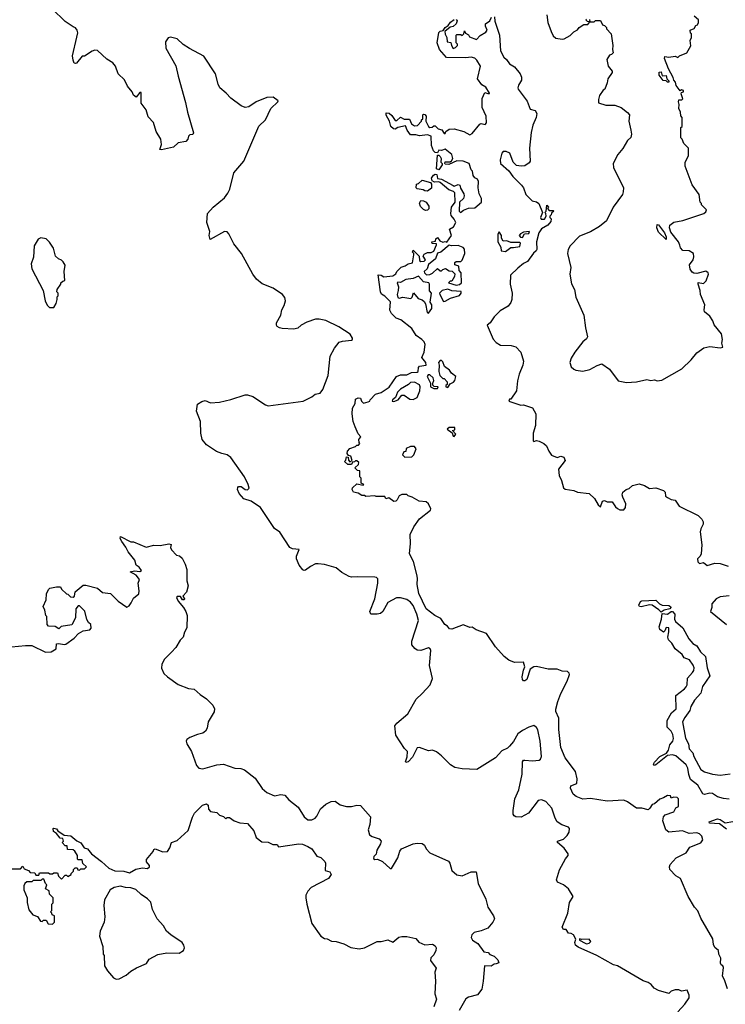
# Model space of a CAD drawing. Extents: x 2293139 to 2515392, y 824115 to 1006937.
# Tile 186 of 256: x 2402770 to 2408266, y 946055 to 953726. Entities that reach past the tile are written whole.
import ezdxf

# ---------------------------------------------------------------- set-up
doc = ezdxf.new("R2010")
doc.units = 0

msp = doc.modelspace()

# ---------------------------------------------------------------- linework, layer by layer
at = {"layer": '0CON10XD'}
for points in [[(2405222.3, 951167.7), (2405257.6, 951212.4), (2405285, 951221.4), (2405355, 951230), (2405362.5, 951235), (2405362.5, 951245), (2405343.3, 951275), (2405255, 951334.3), (2405155, 951381.4), (2405103.2, 951393.2), (2405075, 951393.1), (2405005, 951370), (2404961.2, 951345), (2404935, 951322), (2404905, 951316), (2404815, 951320), (2404794.1, 951324.1), (2404776.1, 951336.1), (2404770, 951345), (2404771.2, 951365), (2404804.2, 951425), (2404812.5, 951465), (2404830.6, 951499.4), (2404839.1, 951535), (2404835, 951562.5), (2404815.5, 951585), (2404745, 951633.5), (2404657.6, 951667.6), (2404615, 951705.6), (2404585, 951742.9), (2404497.8, 951905), (2404438.8, 951978.8), (2404398.8, 952058.8), (2404385, 952073.1), (2404365, 952075.6), (2404254.5, 952014.5), (2404245.6, 952045), (2404250, 952075), (2404228.5, 952145), (2404233.5, 952215), (2404275.7, 952265), (2404365, 952339.2), (2404391.1, 952375), (2404405.5, 952405), (2404437.8, 952532.2), (2404515.8, 952624.2), (2404632.8, 952897.3), (2404685, 952945.7), (2404726.6, 953033.4), (2404780, 953085), (2404782.5, 953095), (2404745, 953122.5), (2404695, 953120), (2404612.6, 953087.4), (2404555, 953048.1), (2404525, 953041.9), (2404494.6, 953054.6), (2404415, 953114.4), (2404379.1, 953155), (2404328.8, 953195), (2404315.4, 953225), (2404295.2, 953305.2), (2404205, 953443.1), (2404091.5, 953501.5), (2404043.6, 953533.6), (2403997, 953577), (2403945, 953591.2), (2403925, 953583.8), (2403905.8, 953554.2), (2403907.5, 953505), (2403985.8, 953365.8), (2404002.9, 953285), (2404062, 953082), (2404076, 953005), (2404122.5, 952845), (2404118.3, 952831.7), (2404095, 952830), (2404085, 952820), (2404078.8, 952795), (2404065, 952776.2), (2404004.4, 952765.6), (2403967.1, 952732.9), (2403875, 952712.5), (2403860, 952715), (2403873.3, 952755), (2403870, 952795), (2403833.8, 952855), (2403812, 952925), (2403769.1, 952969.1), (2403755.6, 953025), (2403716.7, 953075), (2403715, 953160), (2403705, 953160), (2403676.4, 953123.6), (2403655, 953138.8), (2403644.4, 953165), (2403609.4, 953209.4), (2403585, 953256.5), (2403537.5, 953305), (2403515.5, 953365), (2403495, 953391.4), (2403449.5, 953419.5), (2403376.7, 953485), (2403355, 953488), (2403335, 953482), (2403275, 953443.3), (2403255, 953442.5), (2403211.2, 953388.8), (2403205, 953383.8), (2403195, 953388), (2403185, 953410), (2403180.6, 953445), (2403215, 953590), (2403221.2, 953625), (2403217.5, 953645), (2403203.6, 953663.6), (2403185, 953670), (2403125, 953711.2), (2403021.7, 953811.7)], [(2406468, 953748), (2406470, 953715), (2406506.7, 953605), (2406514, 953484), (2406540, 953435), (2406562.5, 953415), (2406583.6, 953383.6), (2406625, 953360), (2406668, 953305), (2406679.2, 953279.2), (2406678, 953255), (2406656.2, 953215), (2406650, 953195), (2406653.3, 953185), (2406721.2, 953091.2), (2406745, 953030), (2406785, 953017.5), (2406797.5, 952995), (2406793.3, 952965), (2406765.9, 952904.1), (2406753.9, 952846.1), (2406740, 952725), (2406746.7, 952623.3), (2406739.3, 952610.7), (2406705, 952586.7), (2406675, 952583.8), (2406640.5, 952590.5), (2406613.8, 952615), (2406586.8, 952686.8), (2406559.2, 952699.2), (2406535, 952698), (2406524.2, 952685), (2406512.5, 952635), (2406514, 952605), (2406579.5, 952549.5), (2406611.2, 952505), (2406677.1, 952437.1), (2406693.8, 952415), (2406712.5, 952365), (2406762.5, 952315), (2406795, 952307.5), (2406813, 952293), (2406842.5, 952225), (2406827.5, 952185), (2406831.7, 952171.7), (2406857, 952173), (2406870, 952195), (2406867, 952217), (2406860, 952225), (2406870, 952235), (2406875, 952280), (2406887.5, 952265), (2406880, 952255), (2406895, 952240), (2406925, 952240), (2406930, 952235), (2406911.7, 952218.3), (2406910, 952205), (2406900, 952195), (2406900, 952185), (2406910, 952175), (2406907.5, 952155), (2406882.5, 952125), (2406834.1, 952095.9), (2406814.2, 952065.8), (2406794.1, 951995.9), (2406797.5, 951935), (2406792.5, 951925), (2406772, 951908), (2406725, 951843.3), (2406695, 951827.5), (2406649.5, 951790.5), (2406593.3, 951735), (2406591.1, 951665), (2406606.2, 951595), (2406602.7, 951545), (2406595, 951522.5), (2406575, 951494.2), (2406513.2, 951456.8), (2406465, 951412), (2406433.8, 951365), (2406410, 951345), (2406456.4, 951236.4), (2406480.6, 951210.6), (2406515, 951189.4), (2406597.9, 951187.9), (2406635, 951176.2), (2406673.3, 951135), (2406693.8, 951065), (2406690, 951035), (2406661.4, 950965), (2406648.3, 950911.7), (2406639.2, 950835), (2406595, 950770), (2406585, 950770), (2406580, 950755), (2406673.6, 950723.6), (2406695, 950726.2), (2406765, 950702.5), (2406791.2, 950655), (2406788.6, 950565), (2406768.8, 950505), (2406770, 950445), (2406775, 950440), (2406795, 950447.5), (2406815, 950443.3), (2406852.5, 950425), (2406872.5, 950405), (2406890, 950365), (2406913, 950333), (2406955, 950316.2), (2406985, 950324.2), (2407006.9, 950316.9), (2407019.3, 950290.7), (2406966.7, 950225), (2406971.2, 950175), (2406990, 950135), (2407005, 950077.5), (2407018.3, 950068.3), (2407085, 950056.7), (2407115, 950043.8), (2407205, 950033.8), (2407246, 949996), (2407275, 949947.5), (2407295, 949930), (2407310, 949975), (2407325, 949980), (2407345, 949970), (2407385, 949970), (2407410.7, 949930.7), (2407427, 949917), (2407445, 949907.5), (2407475, 949907.5), (2407487.5, 949925), (2407490, 949955), (2407467.5, 950005), (2407463.3, 950025), (2407467.5, 950045), (2407494, 950066), (2407516.1, 950073.9), (2407542.3, 950097.7), (2407595, 950110), (2407637.7, 950097.7), (2407675, 950073.3), (2407725, 950077.5), (2407785, 950057.5), (2407797.5, 950045), (2407800, 950015), (2407815, 950002.5), (2407845, 949987.5), (2407875, 949982.5), (2407906.4, 949936.4), (2408055, 949863.3), (2408082.5, 949835), (2408092.5, 949815), (2408092.5, 949795), (2408075, 949760), (2408071.2, 949735), (2408083.8, 949635), (2408077.5, 949565), (2408070, 949545), (2408050, 949525), (2408053, 949503), (2408065, 949490), (2408097, 949497), (2408125, 949472.5), (2408185, 949492.5), (2408225, 949490), (2408288.3, 949468.3)], [(2406875.8, 953765), (2406884.3, 953705), (2406909.2, 953635), (2406925, 953600), (2406945, 953582), (2406995, 953574), (2407011.7, 953578.3), (2407058, 953602), (2407085, 953632.5), (2407115, 953647.5), (2407127.5, 953665), (2407165, 953690), (2407195, 953690), (2407210, 953710), (2407191.7, 953711.7), (2407180, 953725), (2407185, 953730)], [(2407495, 950900), (2407575, 950904), (2407655, 950923.8), (2407685, 950916.2), (2407715, 950920), (2407735, 950912.5), (2407771.7, 950918.3), (2407926.7, 951005), (2407998.8, 951075), (2408045, 951131.2), (2408099.3, 951170.7), (2408145, 951180), (2408225, 951168.8), (2408247.5, 951175), (2408240, 951205), (2408243.3, 951235), (2408237.5, 951277.5), (2408178, 951348), (2408169.5, 951379.5), (2408146.1, 951416.1), (2408105, 951450), (2408100, 951465), (2408106.7, 951505), (2408072.5, 951585), (2408070, 951615), (2408053.3, 951665), (2408055, 951677.5), (2408095, 951672), (2408117.4, 951692.6), (2408133.8, 951743.8), (2408132, 951755), (2408115, 951765.8), (2408045, 951749.2), (2408020.8, 951750.8), (2408008.6, 951758.6), (2407993, 951783), (2407986, 951815), (2408015.6, 951855), (2408021.2, 951878.8), (2408018, 951905), (2407985, 951924.2), (2407935, 951928.8), (2407917.9, 951947.9), (2407910.5, 951969.5), (2407901.2, 951995), (2407840.6, 952070.6), (2407830, 952105), (2407834.4, 952125.6), (2407865, 952149.2), (2407935, 952162), (2408097.5, 952215), (2408115, 952230), (2408120, 952245), (2408080, 952285), (2408080, 952295), (2408070, 952305), (2408062.5, 952365), (2408008.3, 952438.3), (2407952.5, 952585), (2407953, 952617), (2407980, 952665), (2407980, 952725), (2407941.7, 952761.7), (2407930, 952795), (2407920, 952805), (2407920, 952885), (2407930, 952895), (2407930, 952965), (2407918.3, 952978.3), (2407917.5, 953005), (2407903.6, 953033.6), (2407907.5, 953065), (2407901.2, 953085), (2407905, 953102.5), (2407927, 953103), (2407935, 953110), (2407921.2, 953148.8), (2407925, 953160), (2407940, 953165), (2407940, 953175), (2407925, 953180), (2407915, 953172.5), (2407884.3, 953214.3), (2407878.8, 953238.8), (2407864.3, 953254.3), (2407860, 953275), (2407822.9, 953342.9), (2407792.5, 953425), (2407795, 953438.8), (2407825, 953433.3), (2407875, 953442.5), (2407895, 953432.5), (2407910, 953445), (2407965, 953467.5), (2407996.4, 953523.6), (2407992.5, 953565), (2408001.7, 953588.3), (2408002.5, 953615), (2407995, 953622.5), (2407992.5, 953645), (2408023, 953657), (2408035, 953680), (2408050, 953685), (2408057.5, 953705), (2408057.5, 953725), (2408022.5, 953755)], [(2406203.3, 952413.3), (2406229.5, 952369.5), (2406231.2, 952355), (2406225.8, 952334.2), (2406196.7, 952305), (2406193.3, 952235), (2406203, 952223), (2406227.5, 952242.5), (2406265, 952257.5), (2406315, 952260), (2406366, 952305), (2406366.1, 952333.9), (2406348.3, 952368.3), (2406340, 952415), (2406343.3, 952465), (2406335, 952482.5), (2406313.8, 952493.8), (2406303, 952513), (2406297.5, 952545), (2406287.5, 952557.5), (2406271.2, 952605), (2406225, 952624), (2406173.8, 952626.2), (2406111.7, 952598.3), (2406085, 952600), (2406080, 952605), (2406085, 952620), (2406121.7, 952618.3), (2406133, 952627), (2406142.5, 952645), (2406136.7, 952675), (2406085, 952717.5), (2406055, 952707.5), (2406035, 952710), (2406025, 952690), (2406005, 952692.5), (2405993.3, 952705), (2405977.5, 952745), (2405975, 952817.5), (2405945, 952830), (2405885, 952822.5), (2405855, 952830), (2405815, 952830), (2405787.5, 952865), (2405775, 952900), (2405715, 952886.7), (2405695, 952872.5), (2405682.5, 952875), (2405661.2, 952895), (2405650, 952935), (2405623.6, 952983.6), (2405625, 953000), (2405647, 952997), (2405669.3, 952979.3), (2405695, 952940), (2405708.3, 952941.7), (2405735, 952966.7), (2405765, 952950), (2405805, 952950), (2405822.5, 952915), (2405845, 952900), (2405868.8, 952901.2), (2405900, 952935), (2405900, 952945), (2405910, 952955), (2405910, 952985), (2405915, 952990), (2405925, 952987.5), (2405936.7, 952975), (2405932.5, 952935), (2405943.8, 952915), (2405953.3, 952895), (2405965, 952887.5), (2405981.7, 952888.3), (2405995, 952900), (2406005, 952900), (2406030, 952875), (2406058.3, 952868.3), (2406075, 952840), (2406085, 952840), (2406090, 952855), (2406115, 952872.5), (2406155, 952876), (2406230, 952855), (2406275, 952830), (2406295, 952840), (2406355, 952912.5), (2406365, 952917.5), (2406395, 952910), (2406407, 952923), (2406403.3, 952975), (2406371.7, 953041.7), (2406373, 953113), (2406391.7, 953158.3), (2406415, 953150), (2406430, 953150), (2406430, 953155), (2406399.3, 953199.3), (2406368.3, 953218.3), (2406336.7, 953265), (2406358.8, 953365), (2406331.7, 953411.7), (2406315.7, 953425.7), (2406285, 953433.8), (2406245, 953428), (2406095, 953431.2), (2406039.2, 953495), (2406022.5, 953545), (2406035, 953627.5), (2406045, 953636.7), (2406068.3, 953641.7), (2406083.6, 953666.4), (2406108.3, 953681.7), (2406125, 953707.5), (2406155, 953727.5)], [(2406168.3, 953728.3), (2406177.5, 953717.5), (2406170, 953695), (2406145, 953672.5), (2406121.7, 953668.3), (2406080, 953635), (2406083, 953613), (2406097, 953587), (2406100, 953555), (2406128.3, 953548.3), (2406132.5, 953525), (2406145, 953502.5), (2406165, 953510), (2406180, 953525), (2406180, 953535), (2406170, 953545), (2406170, 953605), (2406175, 953610), (2406205, 953610), (2406217, 953603), (2406230, 953615), (2406235, 953640), (2406241.7, 953621.7), (2406265, 953607.5), (2406273.3, 953593.3), (2406327, 953573), (2406357, 953603), (2406400, 953630), (2406410, 953645), (2406397.5, 953675), (2406397.5, 953695), (2406431.7, 953718.3), (2406445, 953746.7)], [(2407208.3, 953728.3), (2407210, 953710), (2407245, 953710), (2407255, 953720), (2407295, 953720), (2407310, 953685), (2407325, 953680), (2407340, 953665), (2407340, 953655), (2407377, 953617), (2407390, 953525), (2407386.7, 953495), (2407391.7, 953468.3), (2407380, 953455), (2407365, 953450), (2407342.5, 953415), (2407352.5, 953365), (2407383.3, 953325), (2407383.3, 953315), (2407350, 953265), (2407346.1, 953233.9), (2407327.5, 953185), (2407315, 953177.5), (2407286.7, 953135), (2407277.5, 953105), (2407278.3, 953078.3), (2407335, 953060.8), (2407405, 953061.2), (2407455, 953042), (2407505, 953003.8), (2407518.8, 952985), (2407513.9, 952936.1), (2407528.8, 952865), (2407536.4, 952833.6), (2407530.7, 952809.3), (2407503.3, 952785), (2407467.3, 952722.7), (2407428.8, 952675), (2407392.5, 952605), (2407395.8, 952575), (2407472.3, 952415), (2407471.2, 952385), (2407463.8, 952365), (2407392.5, 952265), (2407340.4, 952159.6), (2407285, 952115.3), (2407215.8, 952074.2), (2407129.3, 952040.7), (2407056.3, 951963.7), (2407040.6, 951935), (2407037.5, 951905), (2407061.9, 951795), (2407054.3, 951744.3), (2407068.8, 951668.8), (2407090, 951625), (2407101.2, 951565), (2407162.9, 951425), (2407175.8, 951325), (2407192, 951255), (2407185, 951240), (2407156.2, 951215), (2407094, 951135), (2407065, 951090), (2407056, 951055), (2407065, 951021.2), (2407085, 951002), (2407102.5, 950995), (2407155, 950987.1), (2407209.7, 951000.3), (2407267, 951033), (2407305, 951043.8), (2407365, 951004), (2407432.6, 950912.6), (2407495, 950900)], [(2407825, 953240), (2407815, 953240), (2407805, 953250), (2407781.7, 953251.7), (2407750, 953295), (2407751.7, 953318.3), (2407765, 953320), (2407775, 953290), (2407805, 953292.5), (2407810, 953265), (2407825, 953250), (2407825, 953240)], [(2406035, 952557.5), (2406017.5, 952565), (2406025, 952670), (2406035, 952670), (2406045, 952660), (2406052.5, 952645), (2406050, 952615), (2406060, 952605), (2406060, 952595), (2406035, 952557.5)], [(2408283.3, 946175), (2408260.8, 946245), (2408244, 946275), (2408250.8, 946340.8), (2408246.2, 946355), (2408233, 946363), (2408228, 946375), (2408232, 946415), (2408214.2, 946444.2), (2408213.9, 946473.9), (2408185, 946497.5), (2408175, 946520), (2408167.5, 946565), (2408076.2, 946725), (2408052.5, 946782.5), (2408025, 946812.5), (2407976.7, 946895), (2407917.5, 947035), (2407880, 947055), (2407834.1, 947105.9), (2407830, 947125), (2407836.7, 947145), (2407884.1, 947195.9), (2407960, 947235), (2407990.7, 947279.3), (2408076.1, 947313.9), (2408090, 947335), (2408082.5, 947365), (2408065, 947382.5), (2408045, 947390), (2407985, 947386.2), (2407933.6, 947406.4), (2407827, 947397), (2407803.9, 947413.9), (2407780, 947485), (2407783.8, 947515), (2407798.3, 947531.7), (2407865, 947553.3), (2407880, 947585), (2407900, 947595), (2407900, 947655), (2407890, 947665), (2407862.5, 947667.5), (2407845, 947660), (2407838.3, 947678.3), (2407815, 947682.5), (2407785, 947662.5), (2407755, 947653.3), (2407715, 947617.5), (2407695, 947612.5), (2407678.3, 947581.7), (2407665, 947570), (2407615, 947583.3), (2407575, 947583.8), (2407505, 947633.3), (2407475, 947644.4), (2407345, 947636.9), (2407215, 947657.5), (2407155, 947654), (2407105, 947673.3), (2407081.7, 947691.7), (2407058.8, 947738.8), (2407063.6, 947756.4), (2407108.6, 947775), (2407110.8, 947810.8), (2407099.7, 947869.7), (2407018, 947975), (2406986, 948055), (2406968.1, 948195), (2406969.2, 948285), (2406946.2, 948335), (2406946, 948355), (2406962, 948415), (2406985, 948476.2), (2407035, 948572.5), (2407052.5, 948625), (2407050, 948635), (2407037, 948647), (2406995, 948650), (2406956.4, 948666.4), (2406886.4, 948666.4), (2406795.8, 948685.8), (2406775, 948684.2), (2406746.5, 948665), (2406719.1, 948585), (2406705, 948574.5), (2406695, 948575.6), (2406686.1, 948586.1), (2406683.8, 948605), (2406693.1, 948656.9), (2406705.6, 948685), (2406695, 948720), (2406625, 948716.7), (2406580, 948735), (2406543.6, 948763.6), (2406475, 948840), (2406405, 948943.3), (2406325, 948973.3), (2406295, 948992.5), (2406275, 948990), (2406257.7, 948997.7), (2406225, 949011.2), (2406135, 948976.2), (2406118.8, 948978.8), (2406101.7, 949001.7), (2406080, 949015), (2406049.5, 949059.5), (2406003.3, 949085), (2405934.6, 949135), (2405878.2, 949255), (2405866, 949325), (2405868.8, 949375), (2405863, 949403), (2405836, 949505), (2405806.2, 949565), (2405814.5, 949645), (2405811.4, 949715), (2405840, 949775), (2405883.2, 949836.8), (2405970, 949905), (2405972.5, 949915), (2405953.3, 949955), (2405935, 949968.8), (2405880, 949975), (2405827, 950007), (2405796.4, 950016.4), (2405785, 950027.5), (2405745, 950027.5), (2405725, 950017.5), (2405710, 949985), (2405700, 949975), (2405685, 949972.5), (2405645, 950000), (2405621.7, 949991.7), (2405615, 950010), (2405545, 950010), (2405535, 950017.5), (2405465, 950010), (2405455, 950020), (2405435, 950020), (2405405, 950037.5), (2405370, 950045), (2405360, 950065), (2405361.7, 950078.3), (2405395, 950110), (2405445, 950100), (2405450, 950105), (2405430, 950115), (2405430, 950155), (2405420, 950165), (2405420, 950210), (2405400, 950215), (2405380, 950235), (2405408.3, 950261.7), (2405410, 950275), (2405395, 950290), (2405385, 950290), (2405378.3, 950281.7), (2405361.7, 950278.3), (2405355, 950260), (2405325, 950260), (2405300, 950285), (2405310, 950295), (2405315, 950320), (2405328.3, 950318.3), (2405330, 950295), (2405341.7, 950281.7), (2405358.3, 950291.7), (2405350, 950325), (2405331.7, 950331.7), (2405320, 950345), (2405322.5, 950365), (2405340, 950385), (2405385, 950400), (2405395, 950410), (2405408.3, 950411.7), (2405420, 950425), (2405413, 950433), (2405412.5, 950455), (2405426.7, 950476.7), (2405405, 950500), (2405382.7, 950552.7), (2405367.5, 950595), (2405360, 950655), (2405360.7, 950699.3), (2405382.5, 950735), (2405385, 950770), (2405405, 950780), (2405425, 950777.5), (2405433, 950753), (2405448.3, 950738.3), (2405485, 950747.5), (2405497.5, 950755), (2405500, 950765), (2405541.7, 950808.3), (2405585, 950822.5), (2405647.3, 950862.7), (2405705, 950946), (2405735, 950958.8), (2405785, 950958.8), (2405821.7, 950978.3), (2405865, 950980), (2405873.6, 950986.4), (2405876.7, 951015), (2405883.9, 951026.1), (2405936.7, 951035), (2405932.5, 951055), (2405902.5, 951095), (2405920, 951135), (2405926.7, 951195), (2405920, 951215), (2405902.5, 951235), (2405857.5, 951265), (2405825, 951320), (2405738.8, 951388.8), (2405701.2, 951401.2), (2405687.5, 951415), (2405667, 951437), (2405653.9, 951463.9), (2405658.8, 951528.8), (2405615, 951572.5), (2405588.3, 951588.3), (2405578.8, 951605), (2405561.7, 951738.3), (2405585, 951736.7), (2405605, 951723.3), (2405675, 951730), (2405700, 951745), (2405707.5, 951765), (2405741.2, 951798.8), (2405771.7, 951808.3), (2405795, 951823.8), (2405828.3, 951831.7), (2405840, 951895), (2405840, 951905), (2405830, 951915), (2405835, 951930), (2405880, 951885), (2405885, 951850), (2405895, 951842.5), (2405920, 951845), (2405930, 951855), (2405912.5, 951885), (2405920.7, 951899.3), (2405945, 951913.3), (2405975, 951912.5), (2405996.7, 951923.3), (2406017, 951973), (2406015, 951980), (2405981.7, 951981.7), (2405980, 951995), (2406008.3, 952001.7), (2406011.7, 952018.3), (2406025, 952030), (2406043, 952003), (2406065, 951992.5), (2406085, 951997.5), (2406097.5, 951992.5), (2406132.5, 952045), (2406117.5, 952095), (2406148.3, 952111.7), (2406166.2, 952145), (2406155, 952172.5), (2406131.2, 952201.2), (2406128.8, 952215), (2406132.5, 952265), (2406161.2, 952305), (2406158, 952378), (2406148.3, 952388.3), (2406111.7, 952401.7), (2406045, 952457.5), (2406035, 952462.5), (2406000.7, 952460.7), (2405981.7, 952471.7), (2405978.3, 952491.7), (2405992.5, 952515), (2406005, 952522.5), (2406020, 952520), (2406025, 952490), (2406055, 952482.5), (2406145, 952433.3), (2406155, 952430), (2406185, 952442.5), (2406197, 952437), (2406203.3, 952413.3)], [(2405945, 952390), (2405925, 952392.5), (2405911.7, 952401.7), (2405865, 952407.5), (2405857.5, 952415), (2405860, 952445), (2405875, 952450), (2405903.9, 952476.1), (2405968.3, 952458.3), (2405977.5, 952445), (2405977, 952413), (2405945, 952390)], [(2405930.7, 952240.7), (2405915, 952247.5), (2405891.7, 952271.7), (2405884, 952296), (2405893.8, 952316.2), (2405916.1, 952316.1), (2405936.7, 952305), (2405957, 952273), (2405957, 952253), (2405945, 952242.5), (2405930.7, 952240.7)], [(2406555, 951920), (2406595, 951952.5), (2406615, 951950), (2406665, 951960), (2406670, 951985), (2406665, 951990), (2406595, 951990), (2406565, 952002.5), (2406535, 952000), (2406523.6, 952023.6), (2406522.5, 952045), (2406505, 952072.5), (2406494.3, 952055.7), (2406493.3, 951995), (2406517.5, 951955), (2406520, 951925), (2406555, 951920)], [(2406685, 952030), (2406701.7, 952058.3), (2406735, 952060), (2406740, 952075), (2406695, 952070), (2406671.7, 952058.3), (2406660, 952045), (2406671.7, 952031.7), (2406685, 952030)], [(2407805, 952012.5), (2407745, 952070), (2407733.3, 952105), (2407735, 952130), (2407745, 952126.7), (2407792, 952065), (2407806.1, 952033.9), (2407805, 952012.5)], [(2403035, 951482.5), (2403052.5, 951515), (2403062.5, 951545), (2403062.5, 951567.5), (2403070, 951575), (2403070, 951595), (2403060, 951605), (2403062.5, 951625), (2403090, 951665), (2403090, 951675), (2403105, 951690), (2403120, 951695), (2403116.7, 951765), (2403123, 951813), (2403109.3, 951839.3), (2403095, 951852.5), (2403071.7, 951861.7), (2403047.5, 951885), (2403032.5, 951945), (2403003, 951993), (2402975, 952020), (2402935, 952027.5), (2402913.6, 952016.4), (2402882.5, 951965), (2402877.5, 951875), (2402860, 951825), (2402864.2, 951785), (2402951.2, 951615), (2402967.5, 951535), (2402983, 951503), (2403003, 951483), (2403035, 951482.5)], [(2406168.3, 951658.3), (2406195, 951662.5), (2406210, 951675), (2406207.5, 951755), (2406193, 951773), (2406190, 951805), (2406160, 951815), (2406160, 951835), (2406168.3, 951841.7), (2406205, 951842.5), (2406215, 951852.5), (2406236.5, 951905), (2406235, 951937.5), (2406225, 951951.2), (2406185, 951966.7), (2406133.3, 951963.3), (2406115, 951970), (2406050, 951915), (2406023.6, 951906.4), (2406008.3, 951861.7), (2405955, 951820), (2405942.5, 951785), (2405920, 951765), (2405922.5, 951755), (2405938.3, 951738.3), (2405965, 951740), (2405985, 951750), (2406023, 951787), (2406045, 951770), (2406055, 951770), (2406065, 951780), (2406087.5, 951787.5), (2406115, 951770), (2406137, 951767), (2406160, 951745), (2406157.5, 951725), (2406135, 951690), (2406121.7, 951688.3), (2406110, 951675), (2406168.3, 951658.3)], [(2405955, 951440), (2405980, 951475), (2405980, 951505), (2405967.5, 951525), (2405977.5, 951595), (2405963, 951613), (2405962.5, 951665), (2405956.4, 951676.4), (2405915, 951682.5), (2405875, 951726.7), (2405835, 951710), (2405778.3, 951701.7), (2405735, 951677.5), (2405715, 951680), (2405710, 951675), (2405720, 951645), (2405718.8, 951615), (2405708.8, 951585), (2405715, 951562.5), (2405725, 951556.7), (2405755, 951563.8), (2405816.1, 951553.9), (2405827, 951563), (2405837, 951597), (2405873.6, 951553.6), (2405905, 951542.5), (2405919.3, 951529.3), (2405931.7, 951511.7), (2405942.5, 951445), (2405955, 951440)], [(2406071.7, 951531.7), (2406085, 951532.5), (2406125, 951557.5), (2406195, 951577.5), (2406207.5, 951595), (2406208.3, 951608.3), (2406135, 951612.5), (2406105, 951627.5), (2406060, 951615), (2406040, 951595), (2406042.5, 951585), (2406071.7, 951531.7)], [(2407895.6, 945995), (2407951.9, 946055), (2407983.3, 946105), (2407983.3, 946125), (2407970, 946165), (2407925, 946157.5), (2407905, 946166.7), (2407875, 946167.5), (2407843, 946157), (2407825, 946140), (2407745, 946162.5), (2407710.7, 946180.7), (2407688.3, 946208.3), (2407665, 946223.8), (2407625, 946236.2), (2407425, 946353.3), (2407395, 946363.3), (2407265, 946434), (2407118.7, 946498.7), (2407098, 946515), (2407093.8, 946535), (2407101.7, 946561.7), (2407082.5, 946595), (2407065, 946607.5), (2407045, 946610), (2407027, 946637), (2407005, 946636.2), (2406995.6, 946655), (2407039.1, 946765), (2407052.7, 946847.3), (2407080, 946895), (2407043.8, 946955), (2407006.6, 946986.6), (2406960, 947005), (2406952, 947025), (2406975, 947103.3), (2407021.4, 947188.6), (2407042.2, 947215), (2407042.5, 947227.5), (2407011.3, 947271.3), (2406958, 947315), (2406958.8, 947325), (2407005, 947341.1), (2407035, 947369.5), (2407049.3, 947395), (2407051.9, 947425), (2407045.4, 947435.4), (2406992.8, 947452.8), (2406956.5, 947476.5), (2406940, 947505), (2406915, 947583.1), (2406868.1, 947635), (2406835, 947647.3), (2406808.3, 947641.7), (2406733.3, 947545), (2406675, 947512.5), (2406635, 947516.2), (2406621.9, 947521.9), (2406613.8, 947535), (2406612.5, 947565), (2406626, 947655), (2406657.1, 947725), (2406683, 947847), (2406685, 947942.5), (2406694.4, 947955.6), (2406705, 947958), (2406765, 947952.5), (2406815, 947957.5), (2406825.5, 947964.5), (2406834.2, 947985), (2406824.6, 948105), (2406805, 948193.3), (2406795, 948211.2), (2406775, 948226), (2406736.3, 948213.7), (2406685, 948187.1), (2406649.3, 948160.7), (2406615, 948103.3), (2406584.2, 948065.8), (2406568.8, 948051.2), (2406525, 948028.8), (2406475, 947973.8), (2406330, 947885), (2406215, 947888.1), (2406159.1, 947899.1), (2406125, 947921.2), (2406055, 947991.2), (2406015, 948021.2), (2405985, 948033.8), (2405955, 948030), (2405885, 948056.7), (2405865, 948052), (2405829.4, 947980.6), (2405795, 947943.8), (2405777.5, 947937.5), (2405774, 947945), (2405788.3, 947981.7), (2405790, 948025), (2405766.7, 948046.7), (2405700.5, 948150.5), (2405692.5, 948225), (2405706.2, 948245), (2405793, 948317), (2405857.8, 948432.2), (2405904.4, 948475.6), (2405967.3, 948542.7), (2405985.9, 948594.1), (2405961.9, 948695), (2405971.5, 948811.5), (2405967.1, 948825), (2405955, 948832.9), (2405895, 948811.5), (2405865, 948812.7), (2405846.6, 948826.6), (2405825, 948856.7), (2405823.3, 948885), (2405876.6, 949045), (2405864.2, 949095), (2405835, 949162.1), (2405815, 949188.8), (2405785, 949207.6), (2405737.1, 949222.9), (2405705, 949221.4), (2405636.9, 949185), (2405597.5, 949115), (2405579.7, 949100.3), (2405555, 949093.8), (2405503.9, 949093.9), (2405498, 949115), (2405537.1, 949212.9), (2405559.6, 949335), (2405558.5, 949368.5), (2405549.5, 949379.5), (2405535, 949383.1), (2405397.5, 949385), (2405355, 949381.9), (2405336.8, 949386.8), (2405279.3, 949419.3), (2405234.6, 949454.6), (2405145, 949480.6), (2405095, 949487.1), (2405075, 949485.8), (2405035, 949466), (2404995, 949436.2), (2404985, 949434), (2404975, 949440), (2404945.6, 949475), (2404925.8, 949525), (2404925.8, 949545), (2404947.5, 949597.5), (2404895, 949602.5), (2404875, 949613.3), (2404795, 949732.5), (2404755, 949762.5), (2404646.1, 949926.1), (2404572.5, 949975), (2404515, 949992), (2404478.8, 950035), (2404466.7, 950065), (2404467.5, 950082.5), (2404475, 950090), (2404495, 950090), (2404525, 950066.7), (2404545, 950063.8), (2404555.8, 950075), (2404550, 950105), (2404520, 950165), (2404415, 950314), (2404385, 950335.6), (2404345.4, 950345.4), (2404302.2, 950362.2), (2404225, 950414.2), (2404190.8, 950455), (2404180.8, 950505), (2404176.7, 950595), (2404146, 950675), (2404155, 950730), (2404188.3, 950751.7), (2404215, 950758), (2404255, 950741.2), (2404325, 950745.6), (2404414.2, 950765.8), (2404526.1, 950803.9), (2404545, 950804), (2404585, 950790), (2404684.3, 950724.3), (2404705, 950718), (2404976.7, 950755), (2405045, 950787.5), (2405072.2, 950807.8), (2405110, 950815), (2405130.8, 950845), (2405171.8, 950955), (2405189.1, 951105), (2405222.3, 951167.7)], [(2406105, 950860), (2406121.7, 950888.3), (2406148.3, 950901.7), (2406160, 950915), (2406167.5, 950945), (2406132.3, 950972.3), (2406116.4, 950996.4), (2406077.5, 951025), (2406065, 951060), (2406055, 951070), (2406045, 951070), (2406032.5, 951055), (2406037.5, 951035), (2406033.3, 950985), (2406043.3, 950955), (2406055, 950940), (2406065, 950930), (2406075, 950930), (2406100, 950905), (2406100, 950885), (2406090, 950875), (2406090, 950865), (2406105, 950860)], [(2406025, 950852.5), (2406030, 950865), (2405998.3, 950868.3), (2405988.3, 950878.3), (2405987.5, 950895), (2405996.2, 950915), (2405991.2, 950935), (2405965, 950960), (2405951.7, 950958.3), (2405942.5, 950945), (2405970, 950895), (2405970, 950865), (2405995, 950852.5), (2406025, 950852.5)], [(2405685, 950752.5), (2405716.4, 950763.6), (2405745, 950800), (2405765, 950800), (2405808.3, 950768.3), (2405835, 950767.5), (2405865, 950782.5), (2405887.5, 950835), (2405890, 950865), (2405885, 950880), (2405845, 950902.5), (2405815, 950900), (2405797, 950883), (2405735, 950846.7), (2405712.5, 950825), (2405696.7, 950783.3), (2405672.5, 950765), (2405670, 950755), (2405685, 950752.5)], [(2406155, 950477.5), (2406167, 950497), (2406140, 950525), (2406158.3, 950531.7), (2406158.3, 950548.3), (2406115, 950550), (2406100, 950535), (2406138.3, 950508.3), (2406145, 950480), (2406155, 950477.5)], [(2405768.3, 950318.3), (2405825, 950320), (2405840, 950335), (2405857, 950383), (2405845, 950400), (2405815, 950400), (2405780, 950385), (2405777, 950363), (2405761.7, 950358.3), (2405752.5, 950335), (2405768.3, 950318.3)], [(2402815, 948849.4), (2402865, 948850.8), (2402969.5, 948799.5), (2403015, 948800), (2403053.3, 948825), (2403055.8, 948864.2), (2403075, 948866.7), (2403115, 948856.9), (2403129.8, 948860.2), (2403193.9, 948906.1), (2403227.5, 948945), (2403265, 948963.8), (2403315, 948971.2), (2403326.7, 948985), (2403323.6, 949013.6), (2403305, 949030), (2403293.6, 949053.6), (2403277.7, 949117.7), (2403235, 949160), (2403225, 949160), (2403206.7, 949135), (2403204.1, 949065.9), (2403175, 949010), (2403092.5, 948997.5), (2403075, 948980), (2403047, 948997), (2402995, 949000), (2402983.6, 949013.6), (2402980, 949075), (2402973, 949083), (2402966.7, 949125), (2402952.5, 949155), (2402976.7, 949205), (2402978.3, 949251.7), (2402993, 949287), (2403005, 949297.5), (2403055, 949307.5), (2403087, 949307), (2403095, 949290), (2403133.6, 949253.6), (2403145, 949250), (2403165, 949230), (2403185, 949227.5), (2403197.5, 949235), (2403201.7, 949268.3), (2403265, 949320), (2403285, 949320), (2403375, 949296.7), (2403415, 949263.3), (2403477.5, 949255), (2403536.7, 949195), (2403605, 949150), (2403621.7, 949158.3), (2403638, 949182), (2403655, 949220), (2403697, 949253), (2403700, 949275), (2403692.5, 949335), (2403703.8, 949365), (2403677.3, 949397.3), (2403630, 949425), (2403665, 949431.4), (2403705, 949427.5), (2403717.5, 949435), (2403699.5, 949459.5), (2403677.5, 949475), (2403666.7, 949515), (2403615, 949580), (2403597, 949617), (2403565, 949660), (2403552.5, 949685), (2403555, 949700), (2403635, 949657.5), (2403657, 949657), (2403755, 949617.5), (2403815, 949632.5), (2403865, 949630), (2403932.5, 949642.5), (2403948.3, 949638.3), (2403943.3, 949615), (2403952.5, 949595), (2403990, 949555), (2404015, 949550), (2404035, 949530), (2404057.5, 949485), (2404071.7, 949441.7), (2404072.5, 949355), (2404082.5, 949315), (2404070, 949265), (2404040, 949235), (2404053.3, 949215), (2404050, 949205), (2404037, 949207), (2404022.5, 949232.5), (2403997, 949233), (2403990, 949225), (2404004.3, 949195), (2404046.2, 949146.2), (2404064.4, 949115), (2404073.8, 949085), (2404072.5, 948987.5), (2404053.8, 948955), (2404042.5, 948915), (2404019.1, 948890.9), (2403986.9, 948835), (2403950.8, 948799.2), (2403898, 948745), (2403878, 948705), (2403874.1, 948674.1), (2403892.7, 948632.7), (2403920.8, 948605), (2404005, 948546.2), (2404085, 948515.7), (2404129.2, 948509.2), (2404175, 948468.8), (2404225.9, 948435.9), (2404273.3, 948385), (2404286.4, 948356.4), (2404285, 948332.5), (2404237.5, 948255), (2404230, 948205), (2404217.7, 948182.3), (2404195, 948166.2), (2404155, 948158), (2404095, 948133.3), (2404072.3, 948117.7), (2404066.7, 948105), (2404071.2, 948085), (2404108, 948025), (2404146.2, 947915), (2404165, 947894), (2404195, 947888.6), (2404305, 947920.6), (2404356.4, 947926.4), (2404445, 947895.5), (2404491.3, 947891.3), (2404521.7, 947881.7), (2404605, 947815.7), (2404659.4, 947735), (2404695, 947705.6), (2404755, 947678.1), (2404805, 947689.4), (2404835, 947684), (2404865, 947648.6), (2404939.6, 947589.6), (2404985, 947514.4), (2405015, 947493.1), (2405045, 947491.8), (2405070.4, 947505), (2405085, 947520.9), (2405113, 947577), (2405155, 947614.6), (2405195, 947633.8), (2405226.7, 947636.7), (2405265, 947610), (2405315, 947596.9), (2405355, 947594.6), (2405395.6, 947605.6), (2405425, 947604.2), (2405502.2, 947515), (2405496.9, 947455), (2405484.6, 947415), (2405494.5, 947375), (2405515, 947361.4), (2405570, 947345), (2405586, 947325), (2405581.2, 947305), (2405551.2, 947255), (2405545.9, 947224.1), (2405527.5, 947205), (2405525, 947190), (2405536.4, 947183.6), (2405556.4, 947186.4), (2405595, 947167.5), (2405655, 947112.5), (2405665, 947113.3), (2405689.1, 947150.9), (2405713.8, 947195), (2405731.1, 947248.9), (2405743.9, 947266.1), (2405835, 947304.2), (2405865, 947310), (2405905, 947306.2), (2405923.3, 947295), (2405935.6, 947265.6), (2405965, 947234), (2406110, 947170), (2406120, 947155), (2406135, 947098), (2406173.6, 947063.6), (2406215, 947055.7), (2406285, 947085.8), (2406325, 947086.7), (2406340.5, 946995), (2406399.4, 946875), (2406415, 946812.5), (2406461.4, 946745), (2406468.3, 946721.7), (2406455, 946694), (2406415, 946648), (2406364.1, 946625.9), (2406310, 946615), (2406291.2, 946595), (2406287.5, 946575), (2406297.5, 946555), (2406337.7, 946527.7), (2406385, 946462.5), (2406418.3, 946458.3), (2406431.7, 946441.7), (2406465, 946430), (2406495, 946400), (2406501.7, 946378.3), (2406480.7, 946369.3), (2406465, 946367.5), (2406443, 946353), (2406390, 946355), (2406380, 946235), (2406368.3, 946171.7), (2406335, 946128.6), (2406265, 946109.4), (2406245, 946096.9), (2406193.8, 946005)], [(2408295, 949236.2), (2408225, 949230), (2408193.8, 949215), (2408160, 949175), (2408160, 949145), (2408150, 949115), (2408275, 949013.3)], [(2407765, 949110), (2407749.1, 949129.1), (2407695, 949163.6), (2407674.1, 949165.9), (2407611.4, 949151.4), (2407597.5, 949155), (2407592.5, 949165), (2407605, 949192.5), (2407615, 949198.8), (2407723.9, 949203.9), (2407754.2, 949174.2), (2407774.2, 949164.2), (2407825, 949161.4), (2407838.8, 949155), (2407841.2, 949145), (2407835, 949136.7), (2407790, 949125), (2407765, 949110)], [(2408295, 947653.3), (2408252, 947658), (2408205, 947671.6), (2408165, 947697.8), (2408145, 947699.4), (2408105, 947690.4), (2408089.7, 947695), (2408050.9, 947760.9), (2407995, 947807.1), (2407981.2, 947845), (2407975.2, 947895), (2407960.6, 947920.6), (2407881.6, 947991.6), (2407855, 947997.3), (2407815, 947991.9), (2407725, 947920.4), (2407715, 947916.2), (2407707.8, 947925), (2407715, 947941.4), (2407756.7, 947985), (2407807.8, 948012.2), (2407822.3, 948035), (2407834.1, 948075), (2407857, 948105), (2407861.8, 948125), (2407857.4, 948157.4), (2407843.4, 948183.4), (2407812.9, 948215), (2407812.9, 948265), (2407845.5, 948325), (2407882.8, 948357.3), (2407880.5, 948459.5), (2407947.9, 948512.1), (2407960.7, 948529.3), (2407968.1, 948545), (2407972.5, 948595), (2408010.7, 948639.3), (2408020, 948655), (2408022.5, 948677.5), (2408016.6, 948696.6), (2407987.4, 948737.4), (2407945, 948753.9), (2407929.7, 948779.7), (2407874.7, 948825), (2407849.4, 948869.4), (2407824.4, 948895), (2407817.5, 948915), (2407826.4, 948956.4), (2407825, 948987.5), (2407805, 948990), (2407796.1, 948963.9), (2407785, 948954), (2407756.7, 948975), (2407751.2, 948995), (2407769.1, 949055), (2407775, 949100), (2407815, 949093.8), (2407843.9, 949116.1), (2407855, 949114), (2407872.5, 949095), (2407870, 949055), (2407877, 949037), (2407935, 948988.8), (2407980.9, 948900.9), (2408012, 948865), (2408045, 948846.9), (2408072.1, 948802.1), (2408110.4, 948765), (2408123.3, 948675), (2408144.4, 948614.4), (2408088.9, 948531.1), (2408075, 948480), (2408024.7, 948425.3), (2407996.4, 948375), (2407989, 948345), (2407950.9, 948289.1), (2407932.1, 948255), (2407957, 948127), (2407978.2, 948085), (2407985, 948046.2), (2408013, 948013), (2408021.5, 947985), (2408075, 947883.8), (2408105, 947865.4), (2408165, 947847.8), (2408225, 947839.8), (2408305, 947850.3)], [(2402705, 948840.9), (2402815, 948849.4)], [(2402665, 947110), (2402775, 947110), (2402795, 947130), (2402805, 947110), (2402838.3, 947098.3), (2402851.7, 947081.7), (2402888.3, 947078.3), (2402895, 947060), (2402918.3, 947061.7), (2402925, 947080), (2402995, 947080), (2403005, 947070), (2403025, 947070), (2403035, 947080), (2403065, 947080), (2403071.7, 947051.7), (2403095, 947030), (2403125, 947060), (2403135, 947060), (2403145, 947050), (2403170, 947065), (2403170, 947075), (2403188.3, 947091.7), (2403190, 947105), (2403201.7, 947118.3), (2403218.3, 947118.3), (2403221.7, 947101.7), (2403235, 947100), (2403245, 947110), (2403275, 947110), (2403290, 947125), (2403261.7, 947151.7), (2403255, 947180), (2403225, 947180), (2403220, 947185), (2403220, 947215), (2403198.3, 947248.3), (2403185, 947257.5), (2403141.7, 947261.7), (2403138.3, 947288.3), (2403125, 947290), (2403100, 947315), (2403110, 947325), (2403106.4, 947346.4), (2403085, 947350), (2403056.4, 947386.4), (2403031.7, 947401.7), (2403030, 947425), (2403035, 947427.5), (2403055, 947422.5), (2403066.7, 947406.7), (2403115, 947372.5), (2403168.3, 947368.3), (2403215, 947327.5), (2403245, 947312.5), (2403272.5, 947272.5), (2403297.5, 947265), (2403328, 947228), (2403407.5, 947167.5), (2403464.2, 947114.2), (2403510, 947095), (2403581.7, 947091.7), (2403625, 947080), (2403673.6, 947106.4), (2403725, 947117.5), (2403765, 947112.5), (2403780, 947125), (2403780, 947135), (2403757.5, 947165), (2403758.3, 947181.7), (2403810, 947245), (2403815, 947260), (2403825, 947266.7), (2403885, 947242.5), (2403920, 947245), (2403940, 947275), (2403952.5, 947315), (2403995, 947331.2), (2404082.3, 947407.7), (2404115, 947512.5), (2404131.2, 947545), (2404192.5, 947605), (2404225, 947616.7), (2404236.7, 947605), (2404240, 947575), (2404255, 947556.7), (2404305, 947550), (2404327, 947527), (2404357, 947517), (2404375, 947500), (2404385, 947510), (2404405, 947510), (2404440, 947485), (2404485, 947467.5), (2404545, 947462.5), (2404592.5, 947405), (2404612.5, 947355), (2404655, 947320), (2404705, 947316.7), (2404740.7, 947300.7), (2404775, 947300), (2404785, 947282.5), (2404945, 947305.8), (2404972.3, 947302.3), (2405015, 947283.8), (2405045, 947266.7), (2405085, 947207.5), (2405115, 947197.5), (2405146.4, 947166.4), (2405152.5, 947155), (2405148.3, 947098.3), (2405186.1, 947086.1), (2405195.9, 947065.9), (2405175, 947034.2), (2405038.8, 946965), (2405014, 946935), (2404999.2, 946905), (2404997.5, 946885), (2405007.5, 946835), (2405045.6, 946685), (2405115, 946584.2), (2405145, 946566), (2405165, 946563.8), (2405197.7, 946547.7), (2405235, 946543.8), (2405295, 946525.8), (2405347.7, 946497.7), (2405415, 946485.8), (2405455, 946494), (2405555, 946544), (2405585, 946543.3), (2405636.7, 946556.7), (2405675, 946540), (2405722.7, 946577.3), (2405745, 946583.8), (2405785, 946583.3), (2405855, 946566.7), (2405879.3, 946539.3), (2405925, 946517.5), (2405985, 946522.5), (2406005, 946510)], [(2408275, 947419.1), (2408221.7, 947461.7), (2408141.5, 947465), (2408140.9, 947475), (2408205, 947500.2), (2408225, 947495.2), (2408265, 947469.3), (2408325, 947479.4)], [(2403025, 946680), (2403040, 946695), (2403040, 946745), (2403021.7, 946751.7), (2403020, 946765), (2403010, 946775), (2403020, 946785), (2403020, 946835), (2403030, 946845), (2403030, 946885), (2403003, 946913), (2402998.3, 946938.3), (2402970, 946955), (2402980, 946985), (2402970, 946995), (2402958.3, 947028.3), (2402945, 947030), (2402935, 947020), (2402875, 947020), (2402865, 947010), (2402825, 947010), (2402810, 946995), (2402803, 946977), (2402803, 946947), (2402827.5, 946885), (2402828.3, 946848.3), (2402841.7, 946791.7), (2402871.7, 946751.7), (2402908.3, 946738.3), (2402931.7, 946701.7), (2402945, 946700), (2402955, 946710), (2402975, 946710), (2402991.7, 946681.7), (2403025, 946680)], [(2403520.7, 946250.7), (2403545, 946253.3), (2403598.8, 946281.2), (2403635, 946313.3), (2403680.3, 946339.7), (2403756.7, 946373.3), (2403777.5, 946405), (2403845, 946443.8), (2403915, 946455.7), (2404013, 946453), (2404044.3, 946475), (2404052.9, 946495), (2404049.2, 946515), (2404035, 946536), (2403946.2, 946595), (2403914, 946625), (2403890, 946665), (2403840.9, 946720.9), (2403805, 946792.5), (2403790.7, 946850.7), (2403765, 946877.5), (2403715, 946910), (2403675, 946950), (2403635, 946963.3), (2403595, 946963.8), (2403555, 946973.8), (2403506.1, 946963.9), (2403474.1, 946945.9), (2403430.5, 946869.5), (2403426.2, 946825), (2403433.3, 946735), (2403426.7, 946695), (2403397.5, 946625), (2403390, 946585), (2403417.5, 946505), (2403420, 946445), (2403427.5, 946435), (2403430, 946355), (2403452.5, 946315), (2403500.7, 946260.7), (2403520.7, 946250.7)], [(2407185, 946526.7), (2407205, 946530), (2407217.5, 946545), (2407205, 946562.5), (2407145, 946560), (2407130, 946565), (2407130, 946555), (2407175, 946531.2), (2407185, 946526.7)], [(2406005, 946510), (2406012.5, 946495), (2406010, 946475), (2405995, 946440), (2405973, 946417), (2405970, 946395), (2406012.5, 946335), (2406002.5, 946305), (2406007.5, 946235), (2406003.3, 946135), (2406016.7, 946095), (2405996.2, 946035)]]:
    msp.add_lwpolyline(points, dxfattribs=at)

doc.saveas('drawing.dxf')
